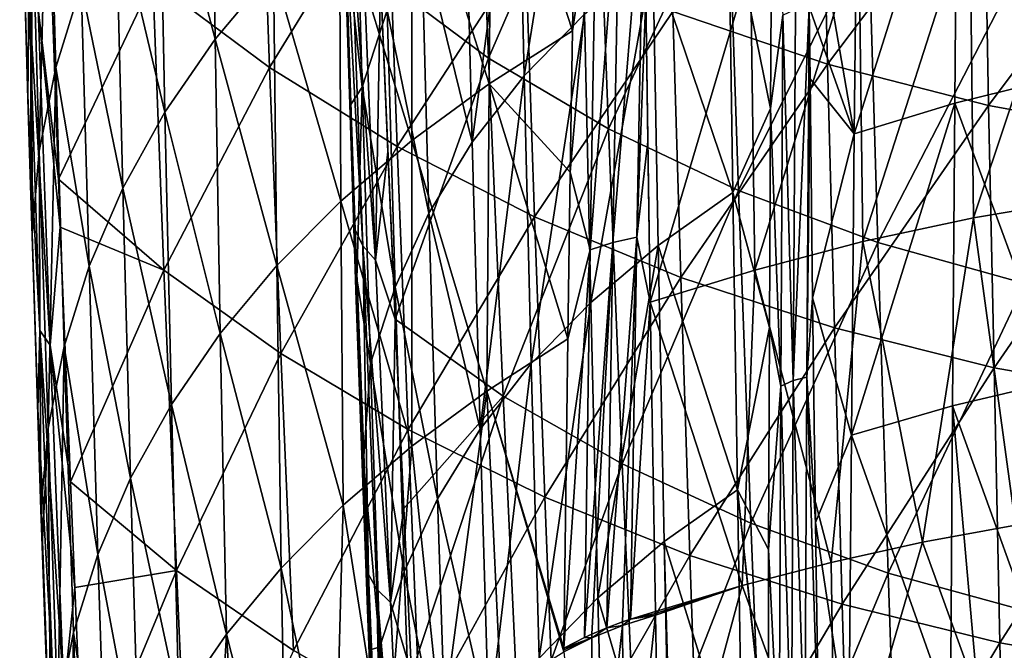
# Model space of a CAD drawing. Header units: metres. Extents: x -81 to 81, y -160 to 24.
# Tile 99 of 256: x -18 to -6, y -49 to -42. Entities that reach past the tile are written whole.
import ezdxf

# ---------------------------------------------------------------- set-up
doc = ezdxf.new("R2010")
doc.units = ezdxf.units.M
doc.layers.add('solid_501850_SW0001', color=7, linetype='CONTINUOUS')

msp = doc.modelspace()

# ---------------------------------------------------------------- linework, layer by layer
at = {"layer": 'solid_501850_SW0001'}
for points in [[(-4.4179, -47.112141, 45.021572), (-5.822013, -35.974522, 33.462353), (-5.895499, -36.131413, 33.32011)], [(-4.491385, -47.269032, 44.879333), (-5.895499, -36.131413, 33.32011), (-5.920167, -36.293343, 33.167084)], [(-4.422959, -47.120182, 45.014439), (-4.4179, -47.112141, 45.021572), (-5.895499, -36.131413, 33.32011)], [(-4.491385, -47.269032, 44.879333), (-4.422959, -47.120182, 45.014439), (-5.895499, -36.131413, 33.32011)], [(-5.930219, -39.115101, 30.18285), (-5.223149, -44.935986, 35.791424), (-5.920167, -36.293343, 33.167084)], [(-5.223149, -44.935986, 35.791424), (-5.218123, -41.862053, 38.946594), (-5.920167, -36.293343, 33.167084)], [(-4.494484, -47.279442, 44.869678), (-5.920167, -36.293343, 33.167084), (-5.218123, -41.862053, 38.946594)], [(-4.494484, -47.279442, 44.869678), (-4.491385, -47.269032, 44.879333), (-5.920167, -36.293343, 33.167084)], [(-13.31167, -41.136791, 128.232498), (-12.017344, -42.099464, 127.539497), (-12.168801, -38.228477, 123.95282)], [(-12.017344, -42.099464, 127.539497), (-10.729228, -39.11726, 123.25386), (-12.168801, -38.228477, 123.95282)], [(-11.016216, -41.772858, 145.907822), (-10.953915, -38.178646, 143.28392), (-11.97889, -38.816475, 142.507675)], [(-10.935453, -38.2117, 136.314697), (-11.593563, -42.313602, 138.116425), (-11.668284, -38.960659, 135.48114)], [(-10.935453, -38.2117, 136.314697), (-10.870697, -41.573868, 138.979385), (-11.593563, -42.313602, 138.116425)], [(-10.728114, -39.868896, 144.81308), (-10.953915, -38.178646, 143.28392), (-11.016216, -41.772858, 145.907822)], [(-15.286704, -41.875694, 138.97641), (-15.337934, -38.443718, 136.368378), (-15.957227, -39.339569, 135.426453)], [(-15.286704, -41.875694, 138.97641), (-14.589332, -41.042225, 139.912567), (-15.337934, -38.443718, 136.368378)], [(-12.01259, -42.409458, 145.110992), (-11.97889, -38.816475, 142.507675), (-12.930029, -39.508499, 141.683243)], [(-12.01259, -42.409458, 145.110992), (-11.016216, -41.772858, 145.907822), (-11.97889, -38.816475, 142.507675)], [(-5.18135, -38.783142, 142.075333), (-5.202977, -42.333668, 144.699646), (-6.415699, -39.104794, 141.774536)], [(-14.636761, -42.212173, 124.020493), (-16.032335, -41.172451, 124.837173), (-14.753772, -38.926079, 120.856209)], [(-14.636761, -42.212173, 124.020493), (-14.753772, -38.926079, 120.856209), (-13.225426, -39.911701, 120.079926)], [(-17.523733, -42.587833, 128.991516), (-17.604855, -39.671341, 126.687683), (-17.622885, -38.993568, 125.967674)], [(-17.51556, -41.325043, 127.553085), (-17.523733, -42.587833, 128.991516), (-17.622885, -38.993568, 125.967674)], [(-17.389204, -43.215141, 131.485245), (-17.280596, -38.973206, 129.843216), (-17.481716, -40.000244, 128.857544)], [(-17.389204, -43.215141, 131.485245), (-17.192436, -42.214191, 132.484329), (-17.280596, -38.973206, 129.843216)], [(-17.192436, -42.214191, 132.484329), (-16.886723, -41.230679, 133.478302), (-17.280596, -38.973206, 129.843216)], [(-11.668284, -38.960659, 135.48114), (-12.215429, -43.107693, 137.231003), (-12.29882, -39.765835, 134.625473)], [(-11.668284, -38.960659, 135.48114), (-11.593563, -42.313602, 138.116425), (-12.215429, -43.107693, 137.231003)], [(-12.017344, -42.099464, 127.539497), (-10.586035, -42.945126, 126.90258), (-10.729228, -39.11726, 123.25386)], [(-10.586035, -42.945126, 126.90258), (-9.159468, -39.891823, 122.644531), (-10.729228, -39.11726, 123.25386)], [(-7.966038, -42.171589, 118.309631), (-9.817045, -41.543758, 118.800224), (-8.036812, -39.174088, 114.858589)], [(-7.966038, -42.171589, 118.309631), (-8.036812, -39.174088, 114.858589), (-6.095817, -39.69067, 114.44989)], [(-6.415699, -39.104794, 141.774536), (-7.645962, -43.004139, 144.018066), (-7.608082, -39.480495, 141.404587)], [(-6.415699, -39.104794, 141.774536), (-6.444808, -42.640953, 144.392181), (-7.645962, -43.004139, 144.018066)], [(-5.202977, -42.333668, 144.699646), (-6.444808, -42.640953, 144.392181), (-6.415699, -39.104794, 141.774536)], [(-5.90555, -39.268127, 30.02092), (-5.223149, -44.935986, 35.791424), (-5.930219, -39.115101, 30.18285)], [(-13.618014, -39.237755, 129.362396), (-13.530423, -42.447651, 131.985321), (-13.728915, -40.650581, 129.481705)], [(-13.232187, -41.525494, 132.877686), (-13.530423, -42.447651, 131.985321), (-13.618014, -39.237755, 129.362396)], [(-5.90555, -39.268127, 30.02092), (-4.51608, -50.756851, 41.399986), (-5.223149, -44.935986, 35.791424)], [(-5.90555, -39.268127, 30.02092), (-4.494484, -50.90044, 41.248676), (-4.51608, -50.756851, 41.399986)], [(-5.90555, -39.268127, 30.02092), (-4.491385, -50.910095, 41.238266), (-4.494484, -50.90044, 41.248676)], [(-5.90555, -39.268127, 30.02092), (-5.832065, -39.41037, 29.864031), (-4.491385, -50.910095, 41.238266)], [(-15.888748, -42.748058, 138.013123), (-15.957227, -39.339569, 135.426453), (-16.474255, -40.270508, 134.46106)], [(-15.888748, -42.748058, 138.013123), (-15.286704, -41.875694, 138.97641), (-15.957227, -39.339569, 135.426453)], [(-12.936462, -43.085522, 144.25943), (-12.930029, -39.508499, 141.683243), (-13.801974, -40.251785, 140.816513)], [(-12.936462, -43.085522, 144.25943), (-12.01259, -42.409458, 145.110992), (-12.930029, -39.508499, 141.683243)], [(-7.608082, -39.480495, 141.404587), (-7.645962, -43.004139, 144.018066), (-8.201751, -39.791618, 141.264603)], [(-17.523733, -42.587833, 128.991516), (-17.568846, -41.017803, 127.853607), (-17.604855, -39.671341, 126.687683)], [(-12.29882, -39.765835, 134.625473), (-12.215429, -43.107693, 137.231003), (-12.821004, -40.628304, 133.759521)], [(-10.533734, -44.307312, 148.185577), (-10.160402, -39.7654, 145.20079), (-10.451881, -39.810448, 145.017242)], [(-10.245928, -44.239971, 148.360916), (-10.160402, -39.7654, 145.20079), (-10.533734, -44.307312, 148.185577)], [(-10.245928, -44.239971, 148.360916), (-10.138765, -41.371384, 146.399933), (-10.160402, -39.7654, 145.20079)], [(-6.040252, -42.66679, 117.923027), (-7.966038, -42.171589, 118.309631), (-6.095817, -39.69067, 114.44989)], [(-6.040252, -42.66679, 117.923027), (-6.095817, -39.69067, 114.44989), (-4.096498, -40.064777, 114.153252)], [(-10.728114, -39.868896, 144.81308), (-11.016216, -41.772858, 145.907822), (-11.042242, -43.466129, 147.08728)], [(-10.805065, -44.39431, 147.994766), (-10.728114, -39.868896, 144.81308), (-11.042242, -43.466129, 147.08728)], [(-10.451881, -39.810448, 145.017242), (-10.728114, -39.868896, 144.81308), (-10.805065, -44.39431, 147.994766)], [(-10.533734, -44.307312, 148.185577), (-10.451881, -39.810448, 145.017242), (-10.805065, -44.39431, 147.994766)], [(-10.586035, -42.945126, 126.90258), (-9.030854, -43.683998, 126.349419), (-9.159468, -39.891823, 122.644531)], [(-9.030854, -43.683998, 126.349419), (-7.474598, -40.540493, 122.134041), (-9.159468, -39.891823, 122.644531)], [(-7.645962, -43.004139, 144.018066), (-8.184549, -41.486736, 142.567001), (-8.201751, -39.791618, 141.264603)], [(-17.493387, -43.621536, 130.004822), (-17.481716, -40.000244, 128.857544), (-17.568846, -41.017803, 127.853607)], [(-17.475237, -44.214291, 130.476776), (-17.481716, -40.000244, 128.857544), (-17.493387, -43.621536, 130.004822)], [(-17.475237, -44.214291, 130.476776), (-17.389204, -43.215141, 131.485245), (-17.481716, -40.000244, 128.857544)], [(-13.110632, -43.15712, 123.283836), (-14.636761, -42.212173, 124.020493), (-13.225426, -39.911701, 120.079926)], [(-13.110632, -43.15712, 123.283836), (-13.225426, -39.911701, 120.079926), (-11.575198, -40.787624, 119.392258)], [(-4.903042, -40.058765, 147.879898), (-6.263286, -40.301853, 147.604965), (-6.221384, -44.010937, 150.194626)], [(-4.903042, -40.058765, 147.879898), (-6.221384, -44.010937, 150.194626), (-4.868831, -43.782669, 150.466812)], [(-4.058266, -43.02573, 117.64238), (-6.040252, -42.66679, 117.923027), (-4.096498, -40.064777, 114.153252)], [(-17.400797, -41.513931, 127.327187), (-17.279024, -40.195183, 125.856293), (-17.159147, -43.546864, 128.652679)], [(-17.159147, -43.546864, 128.652679), (-17.279024, -40.195183, 125.856293), (-16.032335, -41.172451, 124.837173)], [(-13.783152, -43.810562, 143.367264), (-13.801974, -40.251785, 140.816513), (-14.589332, -41.042225, 139.912567)], [(-13.783152, -43.810562, 143.367264), (-12.936462, -43.085522, 144.25943), (-13.801974, -40.251785, 140.816513)], [(-13.749787, -40.168957, 128.509506), (-13.521172, -44.345425, 131.542099), (-13.670459, -40.371307, 128.276382)], [(-13.749787, -40.168957, 128.509506), (-13.612118, -44.156181, 131.781891), (-13.521172, -44.345425, 131.542099)], [(-13.72217, -41.296597, 129.880005), (-13.612118, -44.156181, 131.781891), (-13.749787, -40.168957, 128.509506)], [(-9.150133, -40.236946, 140.577103), (-9.100026, -43.709064, 143.21228), (-10.053459, -40.882038, 139.804184)], [(-8.63329, -40.137344, 141.140839), (-8.649695, -42.70348, 143.0495), (-9.150133, -40.236946, 140.577103)], [(-8.649695, -42.70348, 143.0495), (-9.100026, -43.709064, 143.21228), (-9.150133, -40.236946, 140.577103)], [(-8.501295, -41.585201, 142.383514), (-8.649695, -42.70348, 143.0495), (-8.63329, -40.137344, 141.140839)], [(-16.3916, -43.654594, 137.028214), (-16.474255, -40.270508, 134.46106), (-16.886723, -41.230679, 133.478302)], [(-16.3916, -43.654594, 137.028214), (-15.888748, -42.748058, 138.013123), (-16.474255, -40.270508, 134.46106)], [(-6.263286, -40.301853, 147.604965), (-7.59338, -40.604557, 147.26619), (-7.545321, -44.295631, 149.859268)], [(-6.263286, -40.301853, 147.604965), (-7.545321, -44.295631, 149.859268), (-6.221384, -44.010937, 150.194626)], [(-13.670459, -40.371307, 128.276382), (-13.367773, -44.516796, 131.321457), (-13.52773, -40.556622, 128.059891)], [(-13.670459, -40.371307, 128.276382), (-13.521172, -44.345425, 131.542099), (-13.367773, -44.516796, 131.321457)], [(-13.52773, -40.556622, 128.059891), (-13.367773, -44.516796, 131.321457), (-13.31167, -41.136791, 128.232498)], [(-9.030854, -43.683998, 126.349419), (-7.365758, -44.304325, 125.88752), (-7.474598, -40.540493, 122.134041)], [(-7.59338, -40.604557, 147.26619), (-8.887127, -40.96534, 146.866409), (-8.834753, -44.635475, 149.46347)], [(-7.59338, -40.604557, 147.26619), (-8.834753, -44.635475, 149.46347), (-7.545321, -44.295631, 149.859268)], [(-7.365758, -44.304325, 125.88752), (-5.693013, -41.055004, 121.728844), (-7.474598, -40.540493, 122.134041)], [(-13.530423, -42.447651, 131.985321), (-13.663857, -42.653439, 131.17514), (-13.728915, -40.650581, 129.481705)], [(-13.72217, -41.296597, 129.880005), (-13.728915, -40.650581, 129.481705), (-13.663857, -42.653439, 131.17514)], [(-12.821004, -40.628304, 133.759521), (-12.730344, -43.956047, 136.333771), (-13.232187, -41.525494, 132.877686)], [(-12.215429, -43.107693, 137.231003), (-12.730344, -43.956047, 136.333771), (-12.821004, -40.628304, 133.759521)], [(-11.467375, -43.997471, 122.633202), (-13.110632, -43.15712, 123.283836), (-11.575198, -40.787624, 119.392258)], [(-11.467375, -43.997471, 122.633202), (-11.575198, -40.787624, 119.392258), (-9.817045, -41.543758, 118.800224)], [(-10.053459, -40.882038, 139.804184), (-10.795405, -45.022518, 141.548309), (-10.870697, -41.573868, 138.979385)], [(-10.053459, -40.882038, 139.804184), (-9.990204, -44.340851, 142.404144), (-10.795405, -45.022518, 141.548309)], [(-9.100026, -43.709064, 143.21228), (-9.990204, -44.340851, 142.404144), (-10.053459, -40.882038, 139.804184)], [(-17.523733, -42.587833, 128.991516), (-17.493387, -43.621536, 130.004822), (-17.568846, -41.017803, 127.853607)], [(-14.547551, -44.580853, 142.439514), (-14.589332, -41.042225, 139.912567), (-15.286704, -41.875694, 138.97641)], [(-14.547551, -44.580853, 142.439514), (-13.783152, -43.810562, 143.367264), (-14.589332, -41.042225, 139.912567)], [(-8.887127, -40.96534, 146.866409), (-10.138765, -41.371384, 146.399933), (-10.084465, -45.018322, 149.002182)], [(-8.887127, -40.96534, 146.866409), (-10.084465, -45.018322, 149.002182), (-8.834753, -44.635475, 149.46347)], [(-7.365758, -44.304325, 125.88752), (-5.608195, -44.797768, 125.52169), (-5.693013, -41.055004, 121.728844)], [(-15.899244, -44.637493, 127.812737), (-17.159147, -43.546864, 128.652679), (-16.032335, -41.172451, 124.837173)], [(-15.899244, -44.637493, 127.812737), (-16.032335, -41.172451, 124.837173), (-14.636761, -42.212173, 124.020493)], [(-13.367773, -44.516796, 131.321457), (-13.223302, -43.220718, 129.973618), (-13.31167, -41.136791, 128.232498)], [(-13.134705, -45.220913, 131.569489), (-12.017344, -42.099464, 127.539497), (-13.31167, -41.136791, 128.232498)], [(-13.134705, -45.220913, 131.569489), (-13.31167, -41.136791, 128.232498), (-13.223302, -43.220718, 129.973618)], [(-16.793081, -44.58989, 136.02774), (-16.886723, -41.230679, 133.478302), (-17.192436, -42.214191, 132.484329)], [(-16.793081, -44.58989, 136.02774), (-16.3916, -43.654594, 137.028214), (-16.886723, -41.230679, 133.478302)], [(-13.72217, -41.296597, 129.880005), (-13.663857, -42.653439, 131.17514), (-13.592107, -44.739841, 132.859299)], [(-13.72217, -41.296597, 129.880005), (-13.592107, -44.739841, 132.859299), (-13.601111, -44.995129, 132.834778)], [(-13.72217, -41.296597, 129.880005), (-13.601111, -44.995129, 132.834778), (-13.612118, -44.156181, 131.781891)], [(-17.51556, -41.325043, 127.553085), (-17.382494, -45.356503, 130.763855), (-17.523733, -42.587833, 128.991516)], [(-17.258118, -45.532017, 130.532318), (-17.382494, -45.356503, 130.763855), (-17.51556, -41.325043, 127.553085)], [(-17.400797, -41.513931, 127.327187), (-17.258118, -45.532017, 130.532318), (-17.51556, -41.325043, 127.553085)], [(-10.245928, -44.239971, 148.360916), (-10.113898, -43.098454, 147.652634), (-10.138765, -41.371384, 146.399933)], [(-10.138765, -41.371384, 146.399933), (-10.113898, -43.098454, 147.652634), (-10.084465, -45.018322, 149.002182)], [(-17.400797, -41.513931, 127.327187), (-17.159147, -43.546864, 128.652679), (-17.13731, -44.121971, 129.110611)], [(-17.400797, -41.513931, 127.327187), (-17.13731, -44.121971, 129.110611), (-17.258118, -45.532017, 130.532318)], [(-13.232187, -41.525494, 132.877686), (-13.135642, -44.840137, 135.423019), (-13.530423, -42.447651, 131.985321)], [(-12.730344, -43.956047, 136.333771), (-13.135642, -44.840137, 135.423019), (-13.232187, -41.525494, 132.877686)], [(-9.720412, -44.723427, 122.07457), (-11.467375, -43.997471, 122.633202), (-9.817045, -41.543758, 118.800224)], [(-9.720412, -44.723427, 122.07457), (-9.817045, -41.543758, 118.800224), (-7.966038, -42.171589, 118.309631)], [(-8.375813, -45.956684, 145.640594), (-8.501295, -41.585201, 142.383514), (-8.347653, -41.516518, 142.470154)], [(-8.375813, -45.956684, 145.640594), (-8.184549, -41.486736, 142.567001), (-8.215418, -45.91452, 145.733307)], [(-8.375813, -45.956684, 145.640594), (-8.347653, -41.516518, 142.470154), (-8.184549, -41.486736, 142.567001)], [(-8.215418, -45.91452, 145.733307), (-8.184549, -41.486736, 142.567001), (-8.175129, -42.347118, 143.21286)], [(-7.645962, -43.004139, 144.018066), (-8.175129, -42.347118, 143.21286), (-8.184549, -41.486736, 142.567001)], [(-10.870697, -41.573868, 138.979385), (-11.50756, -45.753414, 140.656616), (-11.593563, -42.313602, 138.116425)], [(-10.870697, -41.573868, 138.979385), (-10.795405, -45.022518, 141.548309), (-11.50756, -45.753414, 140.656616)], [(-8.501295, -41.585201, 142.383514), (-8.526106, -46.023869, 145.547211), (-8.649695, -42.70348, 143.0495)], [(-8.375813, -45.956684, 145.640594), (-8.526106, -46.023869, 145.547211), (-8.501295, -41.585201, 142.383514)], [(-11.042242, -43.466129, 147.08728), (-11.016216, -41.772858, 145.907822), (-12.01259, -42.409458, 145.110992)], [(-15.224552, -45.392662, 141.481155), (-15.286704, -41.875694, 138.97641), (-15.888748, -42.748058, 138.013123)], [(-15.224552, -45.392662, 141.481155), (-14.547551, -44.580853, 142.439514), (-15.286704, -41.875694, 138.97641)], [(-13.134705, -45.220913, 131.569489), (-11.842737, -46.145195, 130.940521), (-12.017344, -42.099464, 127.539497)], [(-11.842737, -46.145195, 130.940521), (-10.586035, -42.945126, 126.90258), (-12.017344, -42.099464, 127.539497)], [(-17.283585, -46.525005, 134.004456), (-17.192436, -42.214191, 132.484329), (-17.389204, -43.215141, 131.485245)], [(-17.283585, -46.525005, 134.004456), (-17.091106, -45.548508, 135.017792), (-17.192436, -42.214191, 132.484329)], [(-17.091106, -45.548508, 135.017792), (-16.793081, -44.58989, 136.02774), (-17.192436, -42.214191, 132.484329)], [(-14.502038, -45.635212, 127.036278), (-15.899244, -44.637493, 127.812737), (-14.636761, -42.212173, 124.020493)], [(-14.502038, -45.635212, 127.036278), (-14.636761, -42.212173, 124.020493), (-13.110632, -43.15712, 123.283836)], [(-7.884265, -45.326706, 121.61274), (-9.720412, -44.723427, 122.07457), (-7.966038, -42.171589, 118.309631)], [(-7.884265, -45.326706, 121.61274), (-7.966038, -42.171589, 118.309631), (-6.040252, -42.66679, 117.923027)], [(-11.593563, -42.313602, 138.116425), (-12.120214, -46.536751, 139.741714), (-12.215429, -43.107693, 137.231003)], [(-11.593563, -42.313602, 138.116425), (-11.50756, -45.753414, 140.656616), (-12.120214, -46.536751, 139.741714)], [(-8.215418, -45.91452, 145.733307), (-8.175129, -42.347118, 143.21286), (-8.144042, -44.968422, 145.120224)], [(-7.645962, -43.004139, 144.018066), (-8.144042, -44.968422, 145.120224), (-8.175129, -42.347118, 143.21286)], [(-5.202977, -42.333668, 144.699646), (-5.222811, -45.964973, 147.214615), (-6.444808, -42.640953, 144.392181)], [(-13.530423, -42.447651, 131.985321), (-13.592107, -44.739841, 132.859299), (-13.663857, -42.653439, 131.17514)], [(-13.530423, -42.447651, 131.985321), (-13.429378, -45.751244, 134.50502), (-13.592107, -44.739841, 132.859299)], [(-13.135642, -44.840137, 135.423019), (-13.429378, -45.751244, 134.50502), (-13.530423, -42.447651, 131.985321)], [(-12.037706, -46.082294, 147.607666), (-12.01259, -42.409458, 145.110992), (-12.936462, -43.085522, 144.25943)], [(-12.037706, -46.082294, 147.607666), (-11.070482, -45.458103, 148.430984), (-12.01259, -42.409458, 145.110992)], [(-11.070482, -45.458103, 148.430984), (-11.042242, -43.466129, 147.08728), (-12.01259, -42.409458, 145.110992)], [(-17.405731, -46.302532, 131.861679), (-17.493387, -43.621536, 130.004822), (-17.523733, -42.587833, 128.991516)], [(-17.382494, -45.356503, 130.763855), (-17.405731, -46.302532, 131.861679), (-17.523733, -42.587833, 128.991516)], [(-8.649695, -42.70348, 143.0495), (-8.661822, -45.322254, 144.908127), (-9.100026, -43.709064, 143.21228)], [(-8.526106, -46.023869, 145.547211), (-8.661822, -45.322254, 144.908127), (-8.649695, -42.70348, 143.0495)], [(-5.97631, -45.803024, 121.24939), (-7.884265, -45.326706, 121.61274), (-6.040252, -42.66679, 117.923027)], [(-6.444808, -42.640953, 144.392181), (-7.680212, -46.608452, 146.526352), (-7.645962, -43.004139, 144.018066)], [(-6.444808, -42.640953, 144.392181), (-6.471276, -46.257771, 146.902557), (-7.680212, -46.608452, 146.526352)], [(-5.222811, -45.964973, 147.214615), (-6.471276, -46.257771, 146.902557), (-6.444808, -42.640953, 144.392181)], [(-5.97631, -45.803024, 121.24939), (-6.040252, -42.66679, 117.923027), (-4.058266, -43.02573, 117.64238)], [(-15.809098, -46.242241, 140.497208), (-15.888748, -42.748058, 138.013123), (-16.3916, -43.654594, 137.028214)], [(-15.809098, -46.242241, 140.497208), (-15.224552, -45.392662, 141.481155), (-15.888748, -42.748058, 138.013123)], [(-11.842737, -46.145195, 130.940521), (-10.421502, -46.953835, 130.360611), (-10.586035, -42.945126, 126.90258)], [(-10.421502, -46.953835, 130.360611), (-9.030854, -43.683998, 126.349419), (-10.586035, -42.945126, 126.90258)], [(-7.645962, -43.004139, 144.018066), (-7.680212, -46.608452, 146.526352), (-8.144042, -44.968422, 145.120224)], [(-4.014389, -46.148746, 120.985695), (-5.97631, -45.803024, 121.24939), (-4.058266, -43.02573, 117.64238)], [(-12.979807, -46.543083, 126.338333), (-14.502038, -45.635212, 127.036278), (-13.110632, -43.15712, 123.283836)], [(-12.933988, -46.742283, 146.731293), (-12.936462, -43.085522, 144.25943), (-13.783152, -43.810562, 143.367264)], [(-12.979807, -46.543083, 126.338333), (-13.110632, -43.15712, 123.283836), (-11.467375, -43.997471, 122.633202)], [(-12.933988, -46.742283, 146.731293), (-12.037706, -46.082294, 147.607666), (-12.936462, -43.085522, 144.25943)], [(-12.215429, -43.107693, 137.231003), (-12.120214, -46.536751, 139.741714), (-12.730344, -43.956047, 136.333771)], [(-10.245928, -44.239971, 148.360916), (-10.084465, -45.018322, 149.002182), (-10.113898, -43.098454, 147.652634)], [(-17.368771, -47.50378, 132.98645), (-17.389204, -43.215141, 131.485245), (-17.475237, -44.214291, 130.476776)], [(-17.283585, -46.525005, 134.004456), (-17.389204, -43.215141, 131.485245), (-17.368771, -47.50378, 132.98645)], [(-13.367773, -44.516796, 131.321457), (-13.134705, -45.220913, 131.569489), (-13.223302, -43.220718, 129.973618)], [(-17.13731, -44.121971, 129.110611), (-17.159147, -43.546864, 128.652679), (-15.899244, -44.637493, 127.812737)], [(-10.805065, -44.39431, 147.994766), (-11.042242, -43.466129, 147.08728), (-11.070482, -45.458103, 148.430984)], [(-17.405731, -46.302532, 131.861679), (-17.475237, -44.214291, 130.476776), (-17.493387, -43.621536, 130.004822)], [(-16.297571, -47.125267, 139.493164), (-16.3916, -43.654594, 137.028214), (-16.793081, -44.58989, 136.02774)], [(-16.297571, -47.125267, 139.493164), (-15.809098, -46.242241, 140.497208), (-16.3916, -43.654594, 137.028214)], [(-10.421502, -46.953835, 130.360611), (-8.883183, -47.662628, 129.859161), (-9.030854, -43.683998, 126.349419)], [(-9.100026, -43.709064, 143.21228), (-9.043299, -47.264179, 145.749634), (-9.990204, -44.340851, 142.404144)], [(-8.661822, -45.322254, 144.908127), (-9.043299, -47.264179, 145.749634), (-9.100026, -43.709064, 143.21228)], [(-8.883183, -47.662628, 129.859161), (-7.365758, -44.304325, 125.88752), (-9.030854, -43.683998, 126.349419)], [(-4.868831, -43.782669, 150.466812), (-6.221384, -44.010937, 150.194626), (-5.720139, -47.685581, 152.747604)], [(-13.755134, -47.449123, 145.815826), (-13.783152, -43.810562, 143.367264), (-14.547551, -44.580853, 142.439514)], [(-13.755134, -47.449123, 145.815826), (-12.933988, -46.742283, 146.731293), (-13.783152, -43.810562, 143.367264)], [(-12.730344, -43.956047, 136.333771), (-12.627562, -47.371254, 138.81308), (-13.135642, -44.840137, 135.423019)], [(-11.345412, -47.351437, 125.723877), (-12.979807, -46.543083, 126.338333), (-11.467375, -43.997471, 122.633202)], [(-12.120214, -46.536751, 139.741714), (-12.627562, -47.371254, 138.81308), (-12.730344, -43.956047, 136.333771)], [(-11.345412, -47.351437, 125.723877), (-11.467375, -43.997471, 122.633202), (-9.720412, -44.723427, 122.07457)], [(-6.221384, -44.010937, 150.194626), (-7.545321, -44.295631, 149.859268), (-6.832318, -47.890079, 152.493393)], [(-6.221384, -44.010937, 150.194626), (-6.832318, -47.890079, 152.493393), (-5.720139, -47.685581, 152.747604)], [(-17.258118, -45.532017, 130.532318), (-17.13731, -44.121971, 129.110611), (-17.016453, -47.167496, 131.439346)], [(-17.016453, -47.167496, 131.439346), (-17.13731, -44.121971, 129.110611), (-15.899244, -44.637493, 127.812737)], [(-17.405731, -46.302532, 131.861679), (-17.368771, -47.50378, 132.98645), (-17.475237, -44.214291, 130.476776)], [(-13.612118, -44.156181, 131.781891), (-13.453955, -48.277355, 134.878433), (-13.521172, -44.345425, 131.542099)], [(-13.601111, -44.995129, 132.834778), (-13.453955, -48.277355, 134.878433), (-13.612118, -44.156181, 131.781891)], [(-10.245928, -44.239971, 148.360916), (-10.604555, -48.914288, 151.185272), (-10.417239, -48.8437, 151.294159)], [(-10.245928, -44.239971, 148.360916), (-10.533734, -44.307312, 148.185577), (-10.604555, -48.914288, 151.185272)], [(-10.245928, -44.239971, 148.360916), (-10.417239, -48.8437, 151.294159), (-10.321042, -48.810638, 151.345108)], [(-10.245928, -44.239971, 148.360916), (-10.321042, -48.810638, 151.345108), (-10.084465, -45.018322, 149.002182)], [(-13.521172, -44.345425, 131.542099), (-13.188489, -48.611767, 134.409988), (-13.367773, -44.516796, 131.321457)], [(-13.521172, -44.345425, 131.542099), (-13.35195, -48.453793, 134.633392), (-13.188489, -48.611767, 134.409988)], [(-13.453955, -48.277355, 134.878433), (-13.35195, -48.453793, 134.633392), (-13.521172, -44.345425, 131.542099)], [(-10.533734, -44.307312, 148.185577), (-10.870782, -49.030575, 151.00563), (-10.783632, -48.990253, 151.067947)], [(-10.533734, -44.307312, 148.185577), (-10.805065, -44.39431, 147.994766), (-10.870782, -49.030575, 151.00563)], [(-9.990204, -44.340851, 142.404144), (-10.711422, -48.554157, 144.023911), (-10.795405, -45.022518, 141.548309)], [(-10.533734, -44.307312, 148.185577), (-10.783632, -48.990253, 151.067947), (-10.604555, -48.914288, 151.185272)], [(-9.990204, -44.340851, 142.404144), (-9.91926, -47.88258, 144.908722), (-10.711422, -48.554157, 144.023911)], [(-9.043299, -47.264179, 145.749634), (-9.91926, -47.88258, 144.908722), (-9.990204, -44.340851, 142.404144)], [(-8.883183, -47.662628, 129.859161), (-7.240704, -48.259583, 129.442032), (-7.365758, -44.304325, 125.88752)], [(-7.545321, -44.295631, 149.859268), (-8.834753, -44.635475, 149.46347), (-7.923229, -48.131458, 152.196594)], [(-7.545321, -44.295631, 149.859268), (-7.923229, -48.131458, 152.196594), (-6.832318, -47.890079, 152.493393)], [(-7.240704, -48.259583, 129.442032), (-5.608195, -44.797768, 125.52169), (-7.365758, -44.304325, 125.88752)], [(-10.805065, -44.39431, 147.994766), (-11.070482, -45.458103, 148.430984), (-11.117056, -49.158241, 150.808136)], [(-10.805065, -44.39431, 147.994766), (-11.117056, -49.158241, 150.808136), (-10.870782, -49.030575, 151.00563)], [(-16.687914, -48.036793, 138.474945), (-16.793081, -44.58989, 136.02774), (-17.091106, -45.548508, 135.017792)], [(-16.687914, -48.036793, 138.474945), (-16.297571, -47.125267, 139.493164), (-16.793081, -44.58989, 136.02774)], [(-14.496321, -48.199486, 144.866135), (-14.547551, -44.580853, 142.439514), (-15.224552, -45.392662, 141.481155)], [(-14.496321, -48.199486, 144.866135), (-13.755134, -47.449123, 145.815826), (-14.547551, -44.580853, 142.439514)], [(-13.367773, -44.516796, 131.321457), (-13.188489, -48.611767, 134.409988), (-13.134705, -45.220913, 131.569489)], [(-15.749366, -48.227966, 130.646835), (-17.016453, -47.167496, 131.439346), (-15.899244, -44.637493, 127.812737)], [(-15.749366, -48.227966, 130.646835), (-15.899244, -44.637493, 127.812737), (-14.502038, -45.635212, 127.036278)], [(-9.611719, -48.050606, 125.197884), (-11.345412, -47.351437, 125.723877), (-9.720412, -44.723427, 122.07457)], [(-8.834753, -44.635475, 149.46347), (-10.084465, -45.018322, 149.002182), (-8.98818, -48.408672, 151.859314)], [(-9.611719, -48.050606, 125.197884), (-9.720412, -44.723427, 122.07457), (-7.884265, -45.326706, 121.61274)], [(-8.834753, -44.635475, 149.46347), (-8.98818, -48.408672, 151.859314), (-7.923229, -48.131458, 152.196594)], [(-13.601111, -44.995129, 132.834778), (-13.592107, -44.739841, 132.859299), (-13.513707, -46.913689, 134.534317)], [(-13.429378, -45.751244, 134.50502), (-13.513707, -46.913689, 134.534317), (-13.592107, -44.739841, 132.859299)], [(-13.135642, -44.840137, 135.423019), (-13.026881, -48.242737, 137.872528), (-13.429378, -45.751244, 134.50502)], [(-12.627562, -47.371254, 138.81308), (-13.026881, -48.242737, 137.872528), (-13.135642, -44.840137, 135.423019)], [(-7.240704, -48.259583, 129.442032), (-5.510563, -48.736134, 129.112503), (-5.608195, -44.797768, 125.52169)], [(-13.601111, -44.995129, 132.834778), (-13.513707, -46.913689, 134.534317), (-13.463285, -48.80217, 135.642593)], [(-13.601111, -44.995129, 132.834778), (-13.463285, -48.80217, 135.642593), (-13.453955, -48.277355, 134.878433)], [(-10.795405, -45.022518, 141.548309), (-11.411994, -49.27634, 143.10498), (-11.50756, -45.753414, 140.656616)], [(-10.795405, -45.022518, 141.548309), (-10.711422, -48.554157, 144.023911), (-11.411994, -49.27634, 143.10498)], [(-10.321042, -48.810638, 151.345108), (-10.022616, -48.72047, 151.483841), (-10.084465, -45.018322, 149.002182)], [(-10.084465, -45.018322, 149.002182), (-10.022616, -48.72047, 151.483841), (-8.98818, -48.408672, 151.859314)], [(-8.215418, -45.91452, 145.733307), (-8.144042, -44.968422, 145.120224), (-8.109324, -47.654419, 146.984589)], [(-7.680212, -46.608452, 146.526352), (-8.109324, -47.654419, 146.984589), (-8.144042, -44.968422, 145.120224)], [(-13.188489, -48.611767, 134.409988), (-13.030874, -47.485352, 133.294876), (-13.134705, -45.220913, 131.569489)], [(-13.030874, -47.485352, 133.294876), (-11.842737, -46.145195, 130.940521), (-13.134705, -45.220913, 131.569489)], [(-17.382494, -45.356503, 130.763855), (-17.228678, -49.522236, 133.794449), (-17.405731, -46.302532, 131.861679)], [(-17.094929, -49.684837, 133.558746), (-17.228678, -49.522236, 133.794449), (-17.382494, -45.356503, 130.763855)], [(-17.258118, -45.532017, 130.532318), (-17.094929, -49.684837, 133.558746), (-17.382494, -45.356503, 130.763855)], [(-15.152725, -48.990036, 143.887131), (-15.224552, -45.392662, 141.481155), (-15.809098, -46.242241, 140.497208)], [(-15.152725, -48.990036, 143.887131), (-14.496321, -48.199486, 144.866135), (-15.224552, -45.392662, 141.481155)], [(-7.792661, -48.632416, 124.76416), (-9.611719, -48.050606, 125.197884), (-7.884265, -45.326706, 121.61274)], [(-8.661822, -45.322254, 144.908127), (-8.670675, -47.975986, 146.704926), (-9.043299, -47.264179, 145.749634)], [(-8.526106, -46.023869, 145.547211), (-8.670675, -47.975986, 146.704926), (-8.661822, -45.322254, 144.908127)], [(-7.792661, -48.632416, 124.76416), (-7.884265, -45.326706, 121.61274), (-5.97631, -45.803024, 121.24939)], [(-17.166304, -49.925411, 136.419998), (-17.091106, -45.548508, 135.017792), (-17.283585, -46.525005, 134.004456)], [(-17.258118, -45.532017, 130.532318), (-17.016453, -47.167496, 131.439346), (-16.964052, -48.430523, 132.360748)], [(-17.258118, -45.532017, 130.532318), (-16.964052, -48.430523, 132.360748), (-17.094929, -49.684837, 133.558746)], [(-17.166304, -49.925411, 136.419998), (-16.978151, -48.971832, 137.448563), (-17.091106, -45.548508, 135.017792)], [(-16.978151, -48.971832, 137.448563), (-16.687914, -48.036793, 138.474945), (-17.091106, -45.548508, 135.017792)], [(-11.117056, -49.158241, 150.808136), (-11.070482, -45.458103, 148.430984), (-12.037706, -46.082294, 147.607666)], [(-14.351856, -49.187263, 129.907974), (-15.749366, -48.227966, 130.646835), (-14.502038, -45.635212, 127.036278)], [(-14.351856, -49.187263, 129.907974), (-14.502038, -45.635212, 127.036278), (-12.979807, -46.543083, 126.338333)], [(-13.429378, -45.751244, 134.50502), (-13.3162, -49.143642, 136.927139), (-13.513707, -46.913689, 134.534317)], [(-13.026881, -48.242737, 137.872528), (-13.3162, -49.143642, 136.927139), (-13.429378, -45.751244, 134.50502)], [(-11.50756, -45.753414, 140.656616), (-12.014768, -50.048992, 142.161682), (-12.120214, -46.536751, 139.741714)], [(-11.50756, -45.753414, 140.656616), (-11.411994, -49.27634, 143.10498), (-12.014768, -50.048992, 142.161682)], [(-5.90489, -49.092487, 124.423523), (-7.792661, -48.632416, 124.76416), (-5.97631, -45.803024, 121.24939)], [(-5.90489, -49.092487, 124.423523), (-5.97631, -45.803024, 121.24939), (-4.014389, -46.148746, 120.985695)], [(-8.375813, -45.956684, 145.640594), (-8.395611, -50.510128, 148.641388), (-8.526106, -46.023869, 145.547211)], [(-8.375813, -45.956684, 145.640594), (-8.238068, -50.452827, 148.729218), (-8.395611, -50.510128, 148.641388)], [(-8.375813, -45.956684, 145.640594), (-8.215418, -45.91452, 145.733307), (-8.238068, -50.452827, 148.729218)], [(-8.238068, -50.452827, 148.729218), (-8.215418, -45.91452, 145.733307), (-8.071841, -50.403912, 148.803879)], [(-8.215418, -45.91452, 145.733307), (-8.109324, -47.654419, 146.984589), (-8.071841, -50.403912, 148.803879)], [(-5.222811, -45.964973, 147.214615), (-5.242584, -49.673618, 149.618683), (-6.471276, -46.257771, 146.902557)], [(-12.580033, -50.17395, 149.449768), (-12.037706, -46.082294, 147.607666), (-12.933988, -46.742283, 146.731293)], [(-12.580033, -50.17395, 149.449768), (-11.869969, -49.671673, 150.15625), (-12.037706, -46.082294, 147.607666)], [(-11.117304, -49.179424, 150.82132), (-11.117056, -49.158241, 150.808136), (-12.037706, -46.082294, 147.607666)], [(-11.117553, -49.200611, 150.834503), (-11.117304, -49.179424, 150.82132), (-12.037706, -46.082294, 147.607666)], [(-11.869969, -49.671673, 150.15625), (-11.117553, -49.200611, 150.834503), (-12.037706, -46.082294, 147.607666)], [(-8.526106, -46.023869, 145.547211), (-8.542534, -50.575172, 148.541397), (-8.670675, -47.975986, 146.704926)], [(-8.395611, -50.510128, 148.641388), (-8.542534, -50.575172, 148.541397), (-8.526106, -46.023869, 145.547211)], [(-15.71958, -49.817417, 142.883713), (-15.809098, -46.242241, 140.497208), (-16.297571, -47.125267, 139.493164)], [(-15.71958, -49.817417, 142.883713), (-15.152725, -48.990036, 143.887131), (-15.809098, -46.242241, 140.497208)], [(-12.937944, -49.462673, 134.736557), (-11.842737, -46.145195, 130.940521), (-13.030874, -47.485352, 133.294876)], [(-12.937944, -49.462673, 134.736557), (-11.649541, -50.351768, 134.1604), (-11.842737, -46.145195, 130.940521)], [(-11.649541, -50.351768, 134.1604), (-10.421502, -46.953835, 130.360611), (-11.842737, -46.145195, 130.940521)], [(-3.965474, -49.427032, 124.176369), (-5.90489, -49.092487, 124.423523), (-4.014389, -46.148746, 120.985695)], [(-17.271154, -50.123657, 134.583817), (-17.368771, -47.50378, 132.98645), (-17.405731, -46.302532, 131.861679)], [(-17.228678, -49.522236, 133.794449), (-17.271154, -50.123657, 134.583817), (-17.405731, -46.302532, 131.861679)], [(-6.471276, -46.257771, 146.902557), (-6.497588, -49.951969, 149.304474), (-7.680212, -46.608452, 146.526352)], [(-6.154826, -49.869099, 149.397491), (-6.497588, -49.951969, 149.304474), (-6.471276, -46.257771, 146.902557)], [(-5.242584, -49.673618, 149.618683), (-6.154826, -49.869099, 149.397491), (-6.471276, -46.257771, 146.902557)], [(-17.354153, -47.935089, 133.302551), (-17.283585, -46.525005, 134.004456), (-17.368771, -47.50378, 132.98645)], [(-17.251564, -50.859341, 135.373047), (-17.283585, -46.525005, 134.004456), (-17.354153, -47.935089, 133.302551)], [(-17.251564, -50.859341, 135.373047), (-17.166304, -49.925411, 136.419998), (-17.283585, -46.525005, 134.004456)], [(-12.835042, -50.061752, 129.245956), (-14.351856, -49.187263, 129.907974), (-12.979807, -46.543083, 126.338333)], [(-12.835042, -50.061752, 129.245956), (-12.979807, -46.543083, 126.338333), (-11.345412, -47.351437, 125.723877)], [(-12.120214, -46.536751, 139.741714), (-12.014768, -50.048992, 142.161682), (-12.627562, -47.371254, 138.81308)], [(-7.680212, -46.608452, 146.526352), (-7.713576, -50.290253, 148.928802), (-8.109324, -47.654419, 146.984589)], [(-6.497588, -49.951969, 149.304474), (-7.713576, -50.290253, 148.928802), (-7.680212, -46.608452, 146.526352)], [(-13.244402, -50.70525, 148.718414), (-12.933988, -46.742283, 146.731293), (-13.755134, -47.449123, 145.815826)], [(-13.244402, -50.70525, 148.718414), (-12.580033, -50.17395, 149.449768), (-12.933988, -46.742283, 146.731293)], [(-13.3162, -49.143642, 136.927139), (-13.428852, -49.177284, 136.198822), (-13.513707, -46.913689, 134.534317)], [(-13.463285, -48.80217, 135.642593), (-13.513707, -46.913689, 134.534317), (-13.428852, -49.177284, 136.198822)], [(-11.649541, -50.351768, 134.1604), (-10.239328, -51.130016, 133.629547), (-10.421502, -46.953835, 130.360611)], [(-10.239328, -51.130016, 133.629547), (-8.883183, -47.662628, 129.859161), (-10.421502, -46.953835, 130.360611)], [(-16.964052, -48.430523, 132.360748), (-17.016453, -47.167496, 131.439346), (-15.749366, -48.227966, 130.646835)], [(-16.193508, -50.677715, 141.861206), (-16.297571, -47.125267, 139.493164), (-16.687914, -48.036793, 138.474945)], [(-16.193508, -50.677715, 141.861206), (-15.71958, -49.817417, 142.883713), (-16.297571, -47.125267, 139.493164)], [(-9.043299, -47.264179, 145.749634), (-8.982746, -50.899597, 148.189148), (-9.91926, -47.88258, 144.908722)], [(-8.677498, -50.710503, 148.470139), (-8.982746, -50.899597, 148.189148), (-9.043299, -47.264179, 145.749634)], [(-8.677423, -50.678875, 148.450211), (-8.677498, -50.710503, 148.470139), (-9.043299, -47.264179, 145.749634)], [(-8.677352, -50.647266, 148.430283), (-8.677423, -50.678875, 148.450211), (-9.043299, -47.264179, 145.749634)], [(-8.670675, -47.975986, 146.704926), (-8.677352, -50.647266, 148.430283), (-9.043299, -47.264179, 145.749634)], [(-12.627562, -47.371254, 138.81308), (-12.514135, -50.869633, 141.20224), (-13.026881, -48.242737, 137.872528)], [(-11.211198, -50.841759, 128.664871), (-12.835042, -50.061752, 129.245956), (-11.345412, -47.351437, 125.723877)], [(-12.014768, -50.048992, 142.161682), (-12.514135, -50.869633, 141.20224), (-12.627562, -47.371254, 138.81308)], [(-11.211198, -50.841759, 128.664871), (-11.345412, -47.351437, 125.723877), (-9.611719, -48.050606, 125.197884)], [(-17.271154, -50.123657, 134.583817), (-17.354153, -47.935089, 133.302551), (-17.368771, -47.50378, 132.98645)], [(-13.860007, -51.263222, 147.965698), (-13.755134, -47.449123, 145.815826), (-14.496321, -48.199486, 144.866135)], [(-13.860007, -51.263222, 147.965698), (-13.244402, -50.70525, 148.718414), (-13.755134, -47.449123, 145.815826)], [(-13.188489, -48.611767, 134.409988), (-12.937944, -49.462673, 134.736557), (-13.030874, -47.485352, 133.294876)], [(-10.239328, -51.130016, 133.629547), (-8.719337, -51.814804, 133.172455), (-8.883183, -47.662628, 129.859161)], [(-8.719337, -51.814804, 133.172455), (-7.240704, -48.259583, 129.442032), (-8.883183, -47.662628, 129.859161)], [(-7.713576, -50.290253, 148.928802), (-8.071841, -50.403912, 148.803879), (-8.109324, -47.654419, 146.984589)], [(-5.689146, -51.056293, 154.807831), (-5.720139, -47.685581, 152.747604), (-6.832318, -47.890079, 152.493393)], [(-9.91926, -47.88258, 144.908722), (-9.842655, -51.503975, 147.319427), (-10.711422, -48.554157, 144.023911)], [(-9.820254, -51.486717, 147.343735), (-9.842655, -51.503975, 147.319427), (-9.91926, -47.88258, 144.908722)], [(-8.982746, -50.899597, 148.189148), (-9.820254, -51.486717, 147.343735), (-9.91926, -47.88258, 144.908722)], [(-7.87153, -51.475212, 154.269043), (-6.832318, -47.890079, 152.493393), (-7.923229, -48.131458, 152.196594)], [(-7.87153, -51.475212, 154.269043), (-5.689146, -51.056293, 154.807831), (-6.832318, -47.890079, 152.493393)], [(-17.271154, -50.123657, 134.583817), (-17.251564, -50.859341, 135.373047), (-17.354153, -47.935089, 133.302551)], [(-8.542534, -50.575172, 148.541397), (-8.677352, -50.647266, 148.430283), (-8.670675, -47.975986, 146.704926)], [(-16.572582, -51.566456, 140.825439), (-16.687914, -48.036793, 138.474945), (-16.978151, -48.971832, 137.448563)], [(-16.572582, -51.566456, 140.825439), (-16.193508, -50.677715, 141.861206), (-16.687914, -48.036793, 138.474945)], [(-9.492601, -51.517612, 128.168808), (-11.211198, -50.841759, 128.664871), (-9.611719, -48.050606, 125.197884)], [(-9.492601, -51.517612, 128.168808), (-9.611719, -48.050606, 125.197884), (-7.792661, -48.632416, 124.76416)], [(-7.87153, -51.475212, 154.269043), (-7.923229, -48.131458, 152.196594), (-8.98818, -48.408672, 151.859314)], [(-16.858286, -50.90284, 134.09584), (-16.964052, -48.430523, 132.360748), (-15.749366, -48.227966, 130.646835)], [(-15.585201, -51.935764, 133.34549), (-16.858286, -50.90284, 134.09584), (-15.749366, -48.227966, 130.646835)], [(-15.585201, -51.935764, 133.34549), (-15.749366, -48.227966, 130.646835), (-14.351856, -49.187263, 129.907974)], [(-14.424088, -51.845387, 147.195236), (-14.496321, -48.199486, 144.866135), (-15.152725, -48.990036, 143.887131)], [(-14.424088, -51.845387, 147.195236), (-13.860007, -51.263222, 147.965698), (-14.496321, -48.199486, 144.866135)], [(-13.026881, -48.242737, 137.872528), (-12.907291, -51.728703, 140.231552), (-13.3162, -49.143642, 136.927139)], [(-12.514135, -50.869633, 141.20224), (-12.907291, -51.728703, 140.231552), (-13.026881, -48.242737, 137.872528)], [(-13.463285, -48.80217, 135.642593), (-13.279919, -52.516357, 137.806839), (-13.453955, -48.277355, 134.878433)], [(-13.453955, -48.277355, 134.878433), (-13.279919, -52.516357, 137.806839), (-13.35195, -48.453793, 134.633392)], [(-8.719337, -51.814804, 133.172455), (-7.101552, -52.393784, 132.79361), (-7.240704, -48.259583, 129.442032)], [(-7.101552, -52.393784, 132.79361), (-5.510563, -48.736134, 129.112503), (-7.240704, -48.259583, 129.442032)], [(-17.094929, -49.684837, 133.558746), (-16.964052, -48.430523, 132.360748), (-16.858286, -50.90284, 134.09584)], [(-13.35195, -48.453793, 134.633392), (-12.995402, -52.825886, 137.332504), (-13.188489, -48.611767, 134.409988)], [(-13.35195, -48.453793, 134.633392), (-13.167897, -52.6805, 137.557663), (-12.995402, -52.825886, 137.332504)], [(-13.279919, -52.516357, 137.806839), (-13.167897, -52.6805, 137.557663), (-13.35195, -48.453793, 134.633392)], [(-10.022242, -48.741558, 151.497543), (-8.98818, -48.408672, 151.859314), (-10.022616, -48.72047, 151.483841)], [(-10.022242, -48.741558, 151.497543), (-10.021869, -48.762653, 151.51123), (-8.98818, -48.408672, 151.859314)], [(-10.021869, -48.762653, 151.51123), (-9.962601, -52.031422, 153.569382), (-8.98818, -48.408672, 151.859314)], [(-9.962601, -52.031422, 153.569382), (-7.87153, -51.475212, 154.269043), (-8.98818, -48.408672, 151.859314)], [(-10.711422, -48.554157, 144.023911), (-10.621097, -52.165741, 146.407928), (-11.411994, -49.27634, 143.10498)], [(-9.842655, -51.503975, 147.319427), (-10.621097, -52.165741, 146.407928), (-10.711422, -48.554157, 144.023911)], [(-13.188489, -48.611767, 134.409988), (-12.995402, -52.825886, 137.332504), (-12.937944, -49.462673, 134.736557)], [(-10.022242, -48.741558, 151.497543), (-10.022616, -48.72047, 151.483841), (-10.321042, -48.810638, 151.345108)], [(-7.69258, -52.081108, 127.760658), (-9.492601, -51.517612, 128.168808), (-7.792661, -48.632416, 124.76416)], [(-7.69258, -52.081108, 127.760658), (-7.792661, -48.632416, 124.76416), (-5.90489, -49.092487, 124.423523)], [(-13.463285, -48.80217, 135.642593), (-13.428852, -49.177284, 136.198822), (-13.337804, -51.532623, 137.851227)], [(-13.463285, -48.80217, 135.642593), (-13.337804, -51.532623, 137.851227), (-13.311934, -52.705582, 138.309738)], [(-13.463285, -48.80217, 135.642593), (-13.311934, -52.705582, 138.309738), (-13.279919, -52.516357, 137.806839)], [(-10.417239, -48.8437, 151.294159), (-10.604555, -48.914288, 151.185272), (-10.416977, -48.885906, 151.321304)], [(-10.321042, -48.810638, 151.345108), (-10.417239, -48.8437, 151.294159), (-10.416977, -48.885906, 151.321304)], [(-10.416977, -48.885906, 151.321304), (-10.394959, -52.159023, 153.361893), (-10.021869, -48.762653, 151.51123)], [(-10.321042, -48.810638, 151.345108), (-10.416977, -48.885906, 151.321304), (-10.021869, -48.762653, 151.51123)], [(-10.394959, -52.159023, 153.361893), (-9.962601, -52.031422, 153.569382), (-10.021869, -48.762653, 151.51123)], [(-10.321042, -48.810638, 151.345108), (-10.021869, -48.762653, 151.51123), (-10.022242, -48.741558, 151.497543)], [(-7.101552, -52.393784, 132.79361), (-5.401523, -52.857967, 132.494965), (-5.510563, -48.736134, 129.112503)], [(-10.416977, -48.885906, 151.321304), (-10.793835, -52.312992, 153.109985), (-10.394959, -52.159023, 153.361893)], [(-10.416977, -48.885906, 151.321304), (-10.78379, -49.032524, 151.094742), (-10.793835, -52.312992, 153.109985)], [(-10.604555, -48.914288, 151.185272), (-10.78379, -49.032524, 151.094742), (-10.416977, -48.885906, 151.321304)], [(-10.604555, -48.914288, 151.185272), (-10.783632, -48.990253, 151.067947), (-10.78379, -49.032524, 151.094742)], [(-17.038698, -53.411201, 138.737366), (-16.978151, -48.971832, 137.448563), (-17.166304, -49.925411, 136.419998)], [(-17.038698, -53.411201, 138.737366), (-16.854933, -52.479118, 139.782211), (-16.978151, -48.971832, 137.448563)], [(-16.854933, -52.479118, 139.782211), (-16.572582, -51.566456, 140.825439), (-16.978151, -48.971832, 137.448563)], [(-15.389024, -53.072906, 145.614319), (-15.152725, -48.990036, 143.887131), (-15.71958, -49.817417, 142.883713)], [(-15.389024, -53.072906, 145.614319), (-14.934258, -52.449207, 146.410599), (-15.152725, -48.990036, 143.887131)], [(-14.934258, -52.449207, 146.410599), (-14.424088, -51.845387, 147.195236), (-15.152725, -48.990036, 143.887131)], [(-10.78379, -49.032524, 151.094742), (-11.117304, -49.179424, 150.82132), (-11.117553, -49.200611, 150.834503)], [(-10.78379, -49.032524, 151.094742), (-11.117553, -49.200611, 150.834503), (-10.793835, -52.312992, 153.109985)], [(-10.78379, -49.032524, 151.094742), (-11.117056, -49.158241, 150.808136), (-11.117304, -49.179424, 150.82132)], [(-10.870782, -49.030575, 151.00563), (-11.117056, -49.158241, 150.808136), (-10.78379, -49.032524, 151.094742)], [(-10.783632, -48.990253, 151.067947), (-10.870782, -49.030575, 151.00563), (-10.78379, -49.032524, 151.094742)], [(-13.3162, -49.143642, 136.927139), (-13.337804, -51.532623, 137.851227), (-13.428852, -49.177284, 136.198822)], [(-13.3162, -49.143642, 136.927139), (-13.192215, -52.619957, 139.257294), (-13.337804, -51.532623, 137.851227)], [(-12.907291, -51.728703, 140.231552), (-13.192215, -52.619957, 139.257294), (-13.3162, -49.143642, 136.927139)], [(-5.827029, -52.52763, 127.440582), (-7.69258, -52.081108, 127.760658), (-5.90489, -49.092487, 124.423523)], [(-5.827029, -52.52763, 127.440582), (-5.90489, -49.092487, 124.423523), (-3.965474, -49.427032, 124.176369)]]:
    msp.add_3dface(points, dxfattribs=at)

doc.saveas('drawing.dxf')
